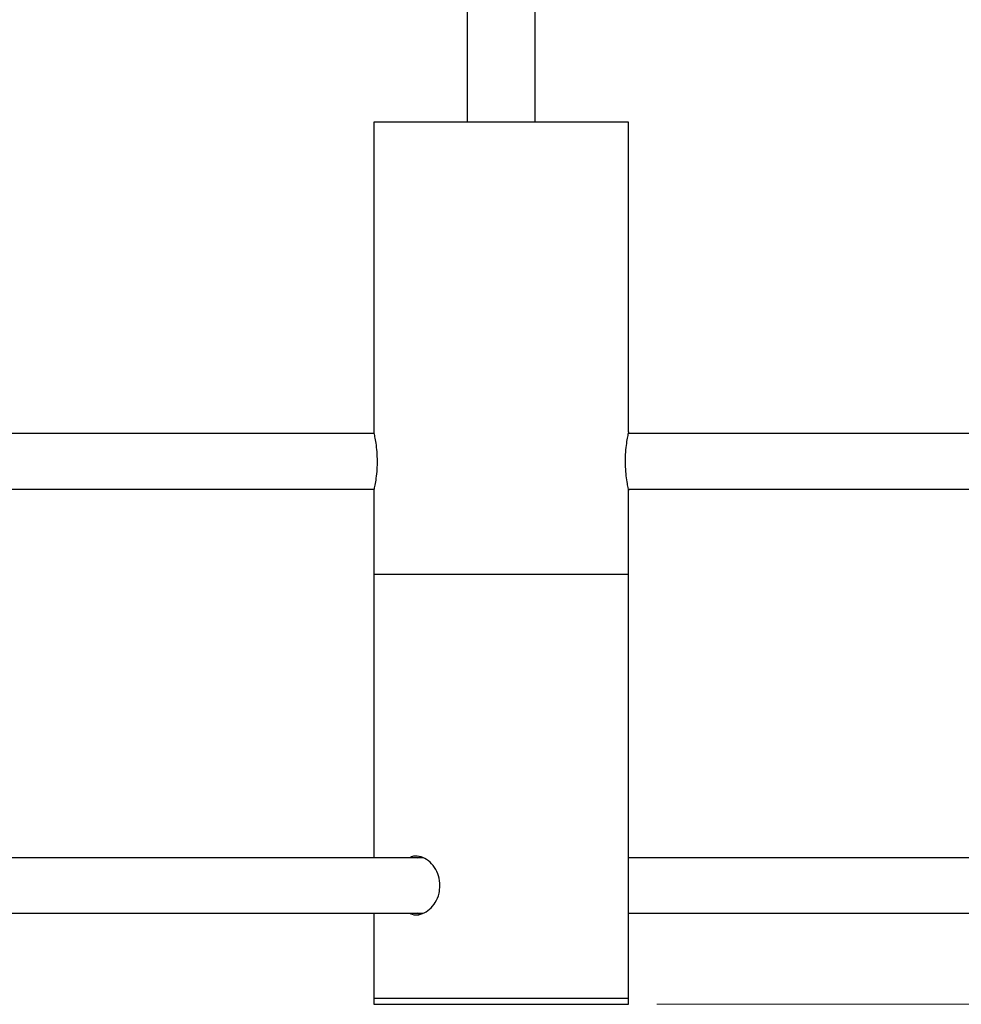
# Model space of a CAD drawing. Header units: millimetres. Extents: x 397 to 966, y 350 to 700.
# Tile 12 of 31: x 666 to 699, y 351 to 385. Entities that reach past the tile are written whole.
import ezdxf

# ---------------------------------------------------------------- set-up
doc = ezdxf.new("R2010")
doc.units = ezdxf.units.MM
doc.styles.add('SLDTEXTSTYLE0', font='TXT', dxfattribs={"width": 0.75})
doc.dimstyles.new('SLDDIMSTYLE1', dxfattribs={"dimtxt": 3.5, "dimasz": 3.556, "dimexe": 0, "dimexo": 0.0625, "dimgap": 0.875, "dimtad": 1, "dimdec": 0, "dimlfac": 5, "dimrnd": 1e-09, "dimzin": 12, "dimdsep": 46, "dimtxsty": 'SLDTEXTSTYLE0', "dimblk1": 'CLOSED', "dimblk2": 'CLOSED', "dimsah": 1, "dimcen": 0.09, "dimadec": 0, "dimazin": 3, "dimtfac": 1, "dimtdec": 0, "dimtofl": 0, "dimtmove": 0, "dimatfit": 3, "dimldrblk": 'CLOSED', "dimfxl": 0, "dimfrac": 2, "dimtolj": 1, "dimtzin": 12, "dimarcsym": 0})

# ---------------------------------------------------------------- blocks, each defined once
blk = doc.blocks.new('_Closed')
at = {"color": 0, "linetype": 'ByBlock', "lineweight": -2}
for p, q in [((-1, 0.166667), (0, 0)), ((-1, 0.166667), (-1, -0.166667)), ((0, 0), (-1, -0.166667)), ((0, 0), (-1, 0))]:
    blk.add_line(p, q, dxfattribs=at)
blk = doc.blocks.new('_D_1')
at = {"color": 7, "linetype": 'Continuous', "lineweight": 0}
for p, q in [((692.689, 478.847), (779.247, 478.847)), ((778.247, 478.847), (778.247, 350.523)), ((688.299, 350.523), (779.247, 350.523))]:
    blk.add_line(p, q, dxfattribs=at)
at = {"color": 7, "linetype": 'Continuous', "lineweight": 18, "xscale": 3.556, "yscale": 3.556}
for p, rotation in [((778.247, 478.847, -0.214), 90.0000000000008), ((778.247, 350.523, -0.214), 270.0000000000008)]:
    blk.add_blockref('_Closed', p, dxfattribs=dict(at, rotation=rotation))
at = {"color": 7, "linetype": 'Continuous', "lineweight": 18, "insert": (773.736, 412.724), "char_height": 3.5, "attachment_point": 1, "rotation": 90, "style": 'SLDTEXTSTYLE0'}
blk.add_mtext('642', dxfattribs=at)

msp = doc.modelspace()

# ---------------------------------------------------------------- linework, layer by layer
at = {"color": 7, "linetype": 'Continuous', "lineweight": 25}
for p, q in [((681.599, 426.169), (681.599, 381.723)), ((683.999, 381.723), (683.999, 426.169)), ((678.299, 381.723), (678.299, 370.75)), ((687.299, 381.723), (678.299, 381.723)), ((687.299, 370.763), (687.299, 381.723)), ((678.312, 370.703), (616.561, 370.703)), ((749.099, 370.703), (687.286, 370.703)), ((616.561, 368.743), (678.312, 368.743)), ((687.286, 368.743), (749.099, 368.743)), ((678.299, 368.687), (678.299, 365.723)), ((687.299, 365.723), (687.299, 368.696)), ((678.299, 365.723), (678.299, 355.703)), ((687.299, 365.723), (678.299, 365.723)), ((687.299, 350.723), (687.299, 365.723)), ((680.022, 355.703), (650.599, 355.703)), ((679.821, 355.703), (679.935, 355.737)), ((717.896, 355.703), (687.299, 355.703)), ((650.599, 353.743), (680.037, 353.743)), ((678.299, 353.743), (678.299, 350.723)), ((679.912, 353.711), (679.831, 353.743)), ((687.299, 353.743), (717.856, 353.743)), ((678.299, 350.723), (678.299, 350.523)), ((687.299, 350.723), (678.299, 350.723)), ((687.299, 350.523), (687.299, 350.723)), ((678.299, 350.523), (687.299, 350.523))]:
    msp.add_line(p, q, dxfattribs=at)
for points, knots in [([(678.421, 369.723), (678.418, 369.838), (678.413, 370.068), (678.375, 370.377), (678.333, 370.611), (678.302, 370.748), (678.302, 370.75), (678.302, 370.75)], [0, 0, 0, 0, 0.210911, 0.421683, 0.636027, 0.852851, 1, 1, 1, 1]), ([(687.299, 370.763), (687.296, 370.751), (687.291, 370.729), (687.254, 370.555), (687.211, 370.296), (687.18, 369.969), (687.174, 369.615), (687.196, 369.279), (687.236, 368.988), (687.276, 368.783), (687.3, 368.68), (687.297, 368.693), (687.296, 368.696)], [0, 0, 0, 0, 0.105453, 0.210841, 0.317913, 0.426295, 0.532788, 0.637119, 0.742389, 0.850202, 0.958267, 1, 1, 1, 1]), ([(678.3, 368.687), (678.302, 368.695), (678.305, 368.71), (678.34, 368.869), (678.382, 369.118), (678.415, 369.419), (678.419, 369.63), (678.421, 369.723)], [0, 0, 0, 0, 0.190155, 0.399387, 0.613026, 0.829828, 1, 1, 1, 1]), ([(680.633, 354.723), (680.623, 354.838), (680.603, 355.068), (680.448, 355.376), (680.228, 355.615), (679.965, 355.751), (679.729, 355.783), (679.607, 355.724), (679.562, 355.703)], [0, 0, 0, 0, 0.176887, 0.353657, 0.533424, 0.71527, 0.893922, 1, 1, 1, 1]), ([(679.548, 353.743), (679.616, 353.716), (679.761, 353.659), (680.017, 353.713), (680.27, 353.867), (680.481, 354.118), (680.611, 354.419), (680.626, 354.63), (680.633, 354.723)], [0, 0, 0, 0, 0.1525509, 0.3270667, 0.5009263, 0.6784474, 0.8585974, 1, 1, 1, 1])]:
    msp.add_open_spline(points, degree=3, knots=knots, dxfattribs=at)

# ---------------------------------------------------------------- dimensions: what is measured, and where the dimension line sits
at = {"color": 7, "linetype": 'Continuous', "lineweight": 18}
dim = msp.add_linear_dim(base=(778.247, 350.523), p1=(691.689, 478.847), p2=(687.299, 350.523), angle=90, dimstyle='SLDDIMSTYLE1', dxfattribs=at)
dim.commit()
dim.dimension.update_dxf_attribs({"geometry": '_D_1', "text_midpoint": (778.247, 416.603), "dimtype": 160})

doc.saveas('drawing.dxf')
